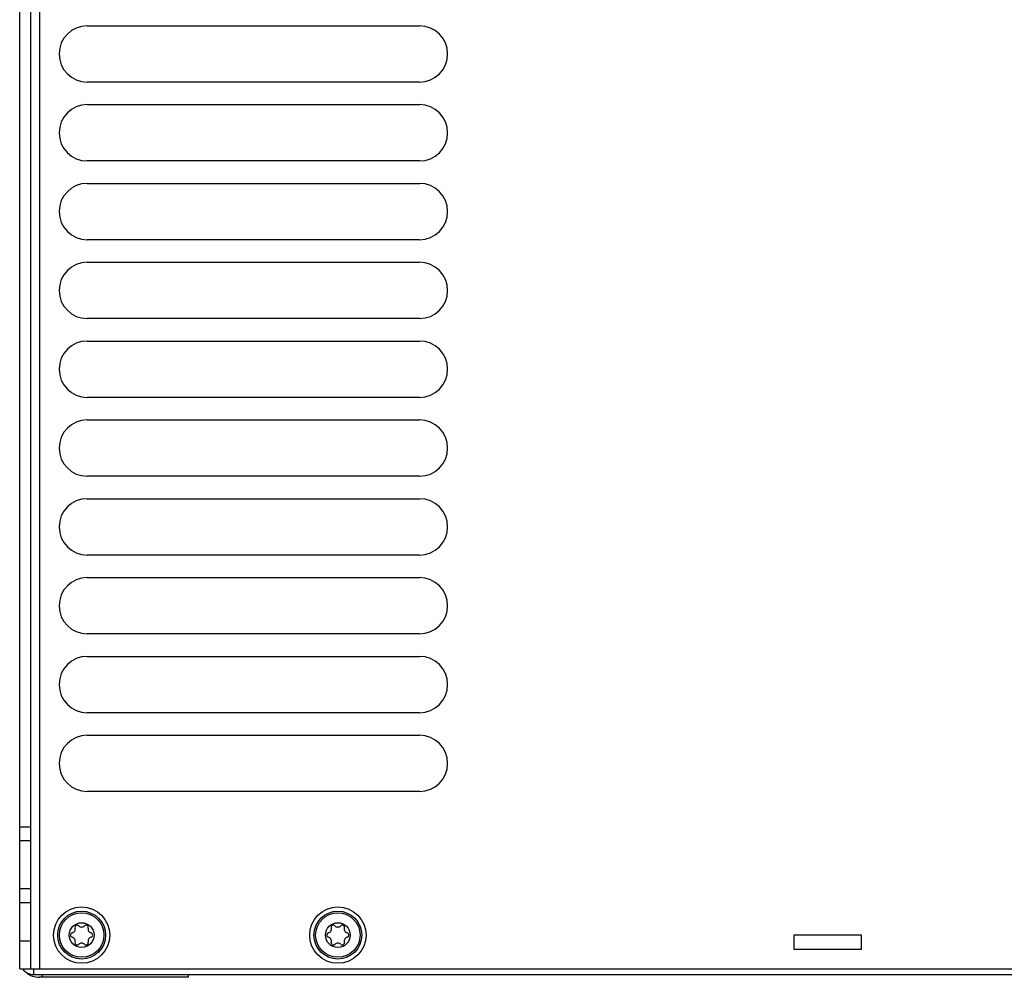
# Model space of a CAD drawing. Header units: inches. Extents: x 0 to 117, y 0 to 83.
# Tile 23 of 77: x 39.76 to 46.64, y 62.65 to 69.35. Entities that reach past the tile are written whole.
import ezdxf

# ---------------------------------------------------------------- set-up
doc = ezdxf.new("R2010")
doc.units = ezdxf.units.IN
doc.header["$LTSCALE"] = 6.431102
doc.header["$MEASUREMENT"] = 0
doc.layers.get('0').update_dxf_attribs({"linetype": 'CONTINUOUS'})

msp = doc.modelspace()

# ---------------------------------------------------------------- linework, layer by layer
at = {"color": 7, "linetype": 'CONTINUOUS'}
for p, q in [((39.7595, 62.71), (39.7595, 77.1588)), ((39.8383, 62.71), (39.8383, 77.1588)), ((39.8973, 77.1588), (39.8973, 62.71)), ((40.232, 69.3045), (42.5548, 69.3045)), ((42.5548, 68.9108), (40.232, 68.9108)), ((40.232, 68.7533), (42.5548, 68.7533)), ((42.5548, 68.3596), (40.232, 68.3596)), ((40.232, 68.2021), (42.5548, 68.2021)), ((42.5548, 67.8084), (40.232, 67.8084)), ((40.232, 67.651), (42.5548, 67.651)), ((42.5548, 67.2573), (40.232, 67.2573)), ((40.232, 67.0998), (42.5548, 67.0998)), ((42.5548, 66.7061), (40.232, 66.7061)), ((40.232, 66.5486), (42.5548, 66.5486)), ((42.5548, 66.1549), (40.232, 66.1549)), ((40.232, 65.9974), (42.5548, 65.9974)), ((42.5548, 65.6037), (40.232, 65.6037)), ((40.232, 65.4462), (42.5548, 65.4462)), ((42.5548, 65.0525), (40.232, 65.0525)), ((40.232, 64.895), (42.5548, 64.895)), ((42.5548, 64.5013), (40.232, 64.5013)), ((40.232, 64.3439), (42.5548, 64.3439)), ((42.5548, 63.9502), (40.232, 63.9502)), ((39.7595, 63.7041), (39.8383, 63.7041)), ((39.8383, 63.6057), (39.7595, 63.6057)), ((39.7595, 63.271), (39.8383, 63.271)), ((39.8383, 63.1726), (39.7595, 63.1726)), ((45.6454, 62.9462), (45.1729, 62.9462)), ((45.1729, 62.9462), (45.1729, 62.8478)), ((45.6454, 62.8478), (45.6454, 62.9462)), ((39.7595, 62.9069), (39.8383, 62.9069)), ((45.1729, 62.8478), (45.6454, 62.8478)), ((39.7595, 62.71), (47.2418, 62.71)), ((39.858, 62.6706), (39.858, 62.71)), ((39.858, 62.6706), (47.1503, 62.6706)), ((40.9406, 62.651), (39.8973, 62.651)), ((39.917, 62.6706), (39.917, 62.651)), ((40.9406, 62.651), (40.9406, 62.6706))]:
    msp.add_line(p, q, dxfattribs=at)
for centre, radius in [((40.1926, 62.9462), 0.1969), ((41.9839, 62.9462), 0.1969), ((40.1926, 62.9462), 0.1673), ((40.1926, 62.9462), 0.1555), ((41.9839, 62.9462), 0.1673), ((41.9839, 62.9462), 0.1555), ((40.1926, 62.9462), 0.0866), ((41.9839, 62.9462), 0.0866)]:
    msp.add_circle(centre, radius, dxfattribs=at)
for centre, radius, start, end in [((40.232, 69.1076), 0.1969, 90, 270), ((42.5548, 69.1076), 0.1969, 270, 90), ((40.232, 68.5565), 0.1969, 90, 270), ((42.5548, 68.5565), 0.1969, 270, 90), ((40.232, 68.0053), 0.1969, 90, 270), ((42.5548, 68.0053), 0.1969, 270, 90), ((40.232, 67.4541), 0.1969, 90, 270), ((42.5548, 67.4541), 0.1969, 270, 90), ((40.232, 66.9029), 0.1969, 90, 270), ((42.5548, 66.9029), 0.1969, 270, 90), ((40.232, 66.3517), 0.1969, 90, 270), ((42.5548, 66.3517), 0.1969, 270, 90), ((40.232, 65.8006), 0.1969, 90, 270), ((42.5548, 65.8006), 0.1969, 270, 90), ((40.232, 65.2494), 0.1969, 90, 270), ((42.5548, 65.2494), 0.1969, 270, 90), ((40.232, 64.6982), 0.1969, 90, 270), ((42.5548, 64.6982), 0.1969, 270, 90), ((40.232, 64.147), 0.1969, 90, 270), ((42.5548, 64.147), 0.1969, 270, 90), ((40.1203, 62.988), 0.0274, 283.63362, 16.36638), ((40.1615, 63.0001), 0.0156, 43.63362, 196.36638), ((40.1926, 63.0298), 0.0274, 223.63362, 316.36638), ((40.2237, 63.0001), 0.0156, 343.63362, 136.36638), ((40.2649, 62.988), 0.0274, 163.63362, 256.36638), ((41.9116, 62.988), 0.0274, 283.63362, 16.36638), ((41.9528, 63.0001), 0.0156, 43.63362, 196.36638), ((41.9839, 63.0298), 0.0274, 223.63362, 316.36638), ((42.015, 63.0001), 0.0156, 343.63362, 136.36638), ((42.0563, 62.988), 0.0274, 163.63362, 256.36638), ((40.1304, 62.9462), 0.0156, 103.63362, 256.36638), ((40.1203, 62.9045), 0.0274, 343.63362, 76.36638), ((40.2649, 62.9045), 0.0274, 103.63362, 196.36638), ((40.2548, 62.9462), 0.0156, 283.63362, 76.36638), ((41.9217, 62.9462), 0.0156, 103.63362, 256.36638), ((41.9116, 62.9045), 0.0274, 343.63362, 76.36638), ((42.0563, 62.9045), 0.0274, 103.63362, 196.36638), ((42.0461, 62.9462), 0.0156, 283.63362, 76.36638), ((40.1615, 62.8924), 0.0156, 163.63362, 316.36638), ((40.1926, 62.8627), 0.0274, 43.63362, 136.36638), ((40.2237, 62.8924), 0.0156, 223.63362, 16.36638), ((41.9528, 62.8924), 0.0156, 163.63362, 316.36638), ((41.9839, 62.8627), 0.0274, 43.63362, 136.36638), ((42.015, 62.8924), 0.0156, 223.63362, 16.36638), ((39.858, 62.7691), 0.0984, 216.87383, 270), ((39.8973, 62.7887), 0.1378, 228.82782, 270)]:
    msp.add_arc(centre, radius, start, end, dxfattribs=at)

doc.saveas('drawing.dxf')
